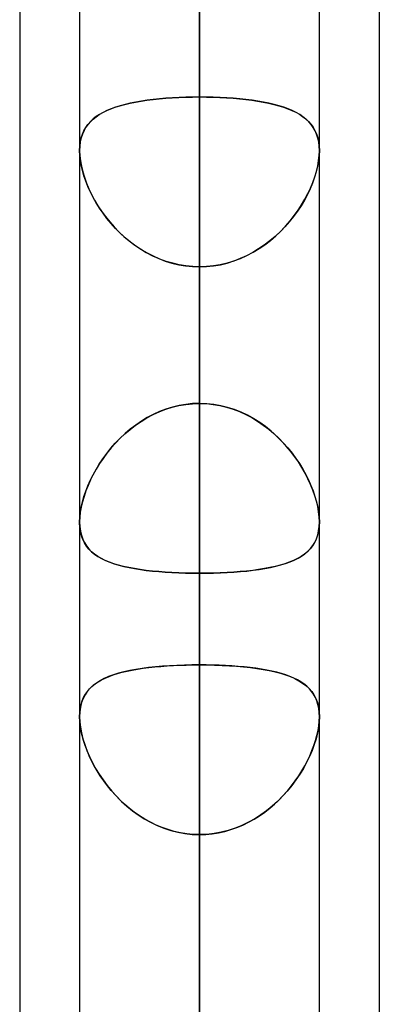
# Model space of a CAD drawing. Header units: millimetres. Extents: x -82 to 97, y -215 to 215.
# Tile 19 of 81: x 41.62 to 44, y -94.58 to -88.08. Entities that reach past the tile are written whole.
import ezdxf

# ---------------------------------------------------------------- set-up
doc = ezdxf.new("R2010")
doc.units = ezdxf.units.MM
doc.layers.add('MAIN-1', color=7, linetype='Continuous')
doc.layers.add('MAIN-2', color=7, linetype='Continuous')

msp = doc.modelspace()

# ---------------------------------------------------------------- linework, layer by layer
at = {"layer": 'MAIN-1'}
for p, q in [((42.0187, 0), (42.0187, -108.7738)), ((43.6038, -108.8839), (43.6038, 0)), ((42.8112, -109.3184), (42.8112, 0)), ((44, -57.1029), (44, -109.5547)), ((41.6225, -57.4771), (41.6225, -108.9024)), ((43.6037, -88.9401), (43.6038, -88.9403)), ((43.6038, -88.9403), (43.6038, -88.9405)), ((43.6038, -88.9405), (43.6038, -88.9406)), ((43.6038, -88.9406), (43.6038, -88.9408)), ((43.6038, -88.9408), (43.6038, -88.9409)), ((43.6038, -88.9409), (43.6038, -88.9411)), ((42.0187, -91.393), (42.0187, -91.3919)), ((42.0187, -91.3941), (42.0187, -91.393)), ((42.0187, -91.3952), (42.0187, -91.3941)), ((42.0187, -91.3963), (42.0187, -91.3952)), ((42.0188, -91.3974), (42.0187, -91.3963)), ((42.0188, -91.3985), (42.0188, -91.3974))]:
    msp.add_line(p, q, dxfattribs=at)
at = {"layer": 'MAIN-2'}
for p, q in [((42.8112, 0), (42.8112, -109.3184)), ((42.8112, 0), (42.8112, -100.4781)), ((42.8112, 0), (42.8112, -91.7312)), ((42.8112, 0), (42.8112, -108.1031)), ((42.8112, 0), (42.8112, -99.3568)), ((42.8112, 0), (42.8112, -90.6097)), ((42.8112, -108.1031), (42.8112, 0)), ((42.8112, -99.3568), (42.8112, 0)), ((42.8112, -90.6097), (42.8112, 0)), ((42.8112, -100.4781), (42.8112, 0)), ((42.8112, -91.7312), (42.8112, 0)), ((42.8112, -95.8925), (42.8112, -71.0851)), ((42.8112, -72.2072), (42.8112, -97.4775)), ((42.8112, -108.2555), (42.8112, -79.8366)), ((42.8112, -80.9584), (42.8112, -109.8405)), ((42.8112, -80.9584), (42.8112, -88.5862)), ((42.8112, -88.5862), (42.8112, -80.9584)), ((42.8112, -90.6097), (42.8112, -82.9832)), ((42.8112, -82.9832), (42.8112, -90.6097)), ((42.8112, -84.7134), (42.8112, -92.3359)), ((42.8112, -92.3359), (42.8112, -84.7134)), ((42.8112, -95.6982), (42.8112, -88.0757)), ((42.8112, -88.0757), (42.8112, -95.6982)), ((42.3881, -88.6199), (42.4253, -88.6134)), ((42.4271, -88.6131), (42.3898, -88.6196)), ((42.4253, -88.6134), (42.464, -88.6076)), ((42.4657, -88.6074), (42.4271, -88.6131)), ((42.464, -88.6076), (42.5041, -88.6026)), ((42.5057, -88.6024), (42.4657, -88.6074)), ((42.5041, -88.6026), (42.5456, -88.5982)), ((42.547, -88.598), (42.5057, -88.6024)), ((42.5456, -88.5982), (42.5881, -88.5945)), ((42.5895, -88.5944), (42.547, -88.598)), ((42.5881, -88.5945), (42.6314, -88.5915)), ((42.6327, -88.5914), (42.5895, -88.5944)), ((42.6314, -88.5915), (42.6755, -88.5891)), ((42.6766, -88.5891), (42.6327, -88.5914)), ((42.6755, -88.5891), (42.7202, -88.5875)), ((42.7211, -88.5875), (42.6766, -88.5891)), ((42.7202, -88.5875), (42.7655, -88.5865)), ((42.766, -88.5865), (42.7211, -88.5875)), ((42.7655, -88.5865), (42.8112, -88.5862)), ((42.8112, -88.5862), (42.766, -88.5865)), ((42.857, -88.5865), (42.8112, -88.5862)), ((42.8112, -88.5862), (42.8565, -88.5865)), ((42.8112, -120.6185), (42.8112, -88.5862)), ((42.8565, -88.5865), (42.9014, -88.5874)), ((42.9024, -88.5875), (42.857, -88.5865)), ((42.9014, -88.5874), (42.9458, -88.5891)), ((42.9471, -88.5891), (42.9024, -88.5875)), ((42.9458, -88.5891), (42.9896, -88.5914)), ((42.9912, -88.5915), (42.9471, -88.5891)), ((42.9896, -88.5914), (43.0328, -88.5944)), ((43.0346, -88.5945), (42.9912, -88.5915)), ((43.0328, -88.5944), (43.0752, -88.598)), ((43.0771, -88.5982), (43.0346, -88.5945)), ((43.0752, -88.598), (43.1165, -88.6023)), ((43.1185, -88.6026), (43.0771, -88.5982)), ((43.1165, -88.6023), (43.1564, -88.6073)), ((43.1586, -88.6076), (43.1185, -88.6026)), ((43.1564, -88.6073), (43.1951, -88.613)), ((43.1974, -88.6134), (43.1586, -88.6076)), ((43.1951, -88.613), (43.2324, -88.6195)), ((43.2346, -88.6199), (43.1974, -88.6134)), ((42.1727, -88.6883), (42.1981, -88.6758)), ((42.1997, -88.6751), (42.1742, -88.6875)), ((42.1981, -88.6758), (42.2254, -88.6643)), ((42.227, -88.6637), (42.1997, -88.6751)), ((42.2254, -88.6643), (42.2545, -88.6537)), ((42.2561, -88.6532), (42.227, -88.6637)), ((42.2545, -88.6537), (42.2855, -88.644)), ((42.287, -88.6436), (42.2561, -88.6532)), ((42.2855, -88.644), (42.3181, -88.6352)), ((42.3196, -88.6348), (42.287, -88.6436)), ((42.3181, -88.6352), (42.3523, -88.6271)), ((42.3539, -88.6268), (42.3196, -88.6348)), ((42.3523, -88.6271), (42.3881, -88.6199)), ((42.3898, -88.6196), (42.3539, -88.6268)), ((43.2324, -88.6195), (43.2682, -88.6267)), ((43.2704, -88.6272), (43.2346, -88.6199)), ((43.2682, -88.6267), (43.3025, -88.6347)), ((43.3046, -88.6352), (43.2704, -88.6272)), ((43.3025, -88.6347), (43.3351, -88.6435)), ((43.3373, -88.6441), (43.3046, -88.6352)), ((43.3351, -88.6435), (43.366, -88.6531)), ((43.3682, -88.6538), (43.3373, -88.6441)), ((43.366, -88.6531), (43.3951, -88.6635)), ((43.3973, -88.6644), (43.3682, -88.6538)), ((43.3951, -88.6635), (43.4224, -88.6749)), ((43.4246, -88.676), (43.3973, -88.6644)), ((43.4224, -88.6749), (43.4478, -88.6873)), ((43.4501, -88.6885), (43.4246, -88.676)), ((42.0909, -88.7479), (42.0746, -88.7663)), ((42.0897, -88.7491), (42.1076, -88.7322)), ((42.109, -88.7309), (42.0909, -88.7479)), ((42.1076, -88.7322), (42.1274, -88.7164)), ((42.1289, -88.7153), (42.109, -88.7309)), ((42.1274, -88.7164), (42.1491, -88.7019)), ((42.1506, -88.7009), (42.1289, -88.7153)), ((42.1491, -88.7019), (42.1727, -88.6883)), ((42.1742, -88.6875), (42.1506, -88.7009)), ((43.4478, -88.6873), (43.4715, -88.7006)), ((43.4737, -88.702), (43.4501, -88.6885)), ((43.4715, -88.7006), (43.4932, -88.715)), ((43.4954, -88.7166), (43.4737, -88.702)), ((43.4932, -88.715), (43.5131, -88.7306)), ((43.5152, -88.7324), (43.4954, -88.7166)), ((43.5131, -88.7306), (43.5313, -88.7475)), ((43.533, -88.7493), (43.5152, -88.7324)), ((43.5313, -88.7475), (43.5476, -88.7659)), ((42.0372, -88.8318), (42.0473, -88.8087)), ((42.0478, -88.8078), (42.0375, -88.8311)), ((42.0473, -88.8087), (42.0595, -88.7873)), ((42.0602, -88.7862), (42.0478, -88.8078)), ((42.0595, -88.7873), (42.0736, -88.7674)), ((42.0746, -88.7663), (42.0602, -88.7862)), ((42.0736, -88.7674), (42.0897, -88.7491)), ((43.5491, -88.7677), (43.533, -88.7493)), ((43.5476, -88.7659), (43.562, -88.7857)), ((43.5632, -88.7876), (43.5491, -88.7677)), ((43.562, -88.7857), (43.5745, -88.8073)), ((43.5753, -88.809), (43.5632, -88.7876)), ((43.5745, -88.8073), (43.5848, -88.8305)), ((43.5854, -88.8321), (43.5753, -88.809)), ((42.0293, -88.8562), (42.0234, -88.8829)), ((42.0234, -88.8832), (42.0292, -88.8566)), ((42.0292, -88.8566), (42.0372, -88.8318)), ((42.0375, -88.8311), (42.0293, -88.8562)), ((43.5848, -88.8305), (43.593, -88.8555)), ((43.5934, -88.857), (43.5854, -88.8321)), ((43.593, -88.8555), (43.5989, -88.8822)), ((43.5992, -88.8836), (43.5934, -88.857)), ((42.0187, -88.9405), (42.0199, -88.9111)), ((42.0199, -88.9112), (42.0187, -88.9411)), ((42.0198, -88.9714), (42.0187, -88.9405)), ((42.0187, -88.9411), (42.02, -88.9735)), ((42.0234, -88.8829), (42.0199, -88.9112)), ((42.0199, -88.9111), (42.0234, -88.8832)), ((43.5989, -88.8822), (43.6025, -88.9104)), ((43.6026, -88.9116), (43.5992, -88.8836)), ((43.6025, -88.9104), (43.6037, -88.9401)), ((43.6025, -88.9731), (43.6038, -88.9411)), ((43.6038, -88.9411), (43.6025, -88.9735)), ((43.6038, -88.9411), (43.6026, -88.9116)), ((42.0233, -89.0037), (42.0198, -88.9714)), ((42.02, -88.9735), (42.0238, -89.0076)), ((42.029, -89.0373), (42.0233, -89.0037)), ((42.0238, -89.0076), (42.0303, -89.0432)), ((43.5987, -89.0076), (43.5922, -89.0432)), ((43.5926, -89.0415), (43.5988, -89.0065)), ((43.6025, -88.9735), (43.5987, -89.0076)), ((43.5988, -89.0065), (43.6025, -88.9731)), ((42.0371, -89.0718), (42.029, -89.0373)), ((42.0303, -89.0432), (42.0391, -89.0796)), ((42.0472, -89.1069), (42.0371, -89.0718)), ((43.5922, -89.0432), (43.5834, -89.0796)), ((43.584, -89.0773), (43.5926, -89.0415)), ((42.0391, -89.0796), (42.0504, -89.1166)), ((42.0595, -89.1423), (42.0472, -89.1069)), ((42.0504, -89.1166), (42.064, -89.1541)), ((43.5721, -89.1166), (43.5585, -89.1541)), ((43.5599, -89.1504), (43.5731, -89.1137)), ((43.5834, -89.0796), (43.5721, -89.1166)), ((43.5731, -89.1137), (43.584, -89.0773)), ((42.0738, -89.178), (42.0595, -89.1423)), ((42.064, -89.1541), (42.0798, -89.1917)), ((42.0901, -89.2137), (42.0738, -89.178)), ((42.0798, -89.1917), (42.0978, -89.2294)), ((43.5427, -89.1917), (43.5247, -89.2294)), ((43.5272, -89.2243), (43.5446, -89.1874)), ((43.5585, -89.1541), (43.5427, -89.1917)), ((43.5446, -89.1874), (43.5599, -89.1504)), ((42.1082, -89.2492), (42.0901, -89.2137)), ((42.0978, -89.2294), (42.1179, -89.2669)), ((42.1282, -89.2845), (42.1082, -89.2492)), ((42.1179, -89.2669), (42.14, -89.3039)), ((43.5046, -89.2669), (43.4824, -89.3039)), ((43.4865, -89.2974), (43.5079, -89.2609)), ((43.5247, -89.2294), (43.5046, -89.2669)), ((43.5079, -89.2609), (43.5272, -89.2243)), ((42.1501, -89.3196), (42.1282, -89.2845)), ((42.14, -89.3039), (42.1641, -89.3404)), ((42.1739, -89.3543), (42.1501, -89.3196)), ((43.4376, -89.3693), (43.463, -89.3336)), ((43.4824, -89.3039), (43.4584, -89.3404)), ((43.463, -89.3336), (43.4865, -89.2974)), ((42.1641, -89.3404), (42.1901, -89.3761)), ((42.1996, -89.3884), (42.1739, -89.3543)), ((42.1901, -89.3761), (42.2179, -89.4109)), ((42.2272, -89.4217), (42.1996, -89.3884)), ((43.4324, -89.3761), (43.4046, -89.4109)), ((43.4101, -89.4043), (43.4376, -89.3693)), ((43.4584, -89.3404), (43.4324, -89.3761)), ((42.2179, -89.4109), (42.2475, -89.4445)), ((42.2566, -89.4541), (42.2272, -89.4217)), ((42.2475, -89.4445), (42.2788, -89.4768)), ((42.2878, -89.4854), (42.2566, -89.4541)), ((43.375, -89.4445), (43.3437, -89.4768)), ((43.3492, -89.4713), (43.3806, -89.4383)), ((43.4046, -89.4109), (43.375, -89.4445)), ((43.3806, -89.4383), (43.4101, -89.4043)), ((42.2788, -89.4768), (42.3118, -89.5076)), ((42.3207, -89.5154), (42.2878, -89.4854)), ((42.3118, -89.5076), (42.3465, -89.5369)), ((42.3552, -89.5438), (42.3207, -89.5154)), ((43.3107, -89.5076), (43.276, -89.5369)), ((43.2808, -89.533), (43.3159, -89.5029)), ((43.3437, -89.4768), (43.3107, -89.5076)), ((43.3159, -89.5029), (43.3492, -89.4713)), ((42.3465, -89.5369), (42.3827, -89.5643)), ((42.3912, -89.5704), (42.3552, -89.5438)), ((42.3827, -89.5643), (42.4204, -89.5899)), ((42.4286, -89.5951), (42.3912, -89.5704)), ((42.4204, -89.5899), (42.4596, -89.6134)), ((43.2021, -89.5899), (43.1629, -89.6134)), ((43.1661, -89.6116), (43.2058, -89.5875)), ((43.2398, -89.5643), (43.2021, -89.5899)), ((43.2058, -89.5875), (43.2441, -89.5613)), ((43.276, -89.5369), (43.2398, -89.5643)), ((43.2441, -89.5613), (43.2808, -89.533)), ((42.4674, -89.6177), (42.4286, -89.5951)), ((42.4596, -89.6134), (42.5002, -89.6346)), ((42.5074, -89.6381), (42.4674, -89.6177)), ((42.5002, -89.6346), (42.5421, -89.6535)), ((42.5487, -89.6561), (42.5074, -89.6381)), ((42.5421, -89.6535), (42.585, -89.6697)), ((42.5909, -89.6717), (42.5487, -89.6561)), ((43.0804, -89.6535), (43.0375, -89.6697)), ((43.039, -89.6691), (43.0826, -89.6525)), ((43.1223, -89.6346), (43.0804, -89.6535)), ((43.0826, -89.6525), (43.125, -89.6333)), ((43.1629, -89.6134), (43.1223, -89.6346)), ((43.125, -89.6333), (43.1661, -89.6116)), ((42.585, -89.6697), (42.629, -89.6832)), ((42.6339, -89.6845), (42.5909, -89.6717)), ((42.629, -89.6832), (42.6739, -89.6939)), ((42.6775, -89.6946), (42.6339, -89.6845)), ((42.6739, -89.6939), (42.7193, -89.7016)), ((42.7217, -89.7019), (42.6775, -89.6946)), ((42.7193, -89.7016), (42.7651, -89.7062)), ((42.7663, -89.7063), (42.7217, -89.7019)), ((42.7651, -89.7062), (42.8112, -89.7078)), ((42.8112, -89.7078), (42.7663, -89.7063)), ((42.8112, -89.7078), (42.8578, -89.7062)), ((42.8574, -89.7062), (42.8112, -89.7078)), ((42.8112, -89.7078), (42.8112, -122.2035)), ((42.8112, -89.7078), (42.8112, -97.3343)), ((42.8112, -97.3343), (42.8112, -89.7078)), ((42.9032, -89.7016), (42.8574, -89.7062)), ((42.8578, -89.7062), (42.9039, -89.7015)), ((42.9486, -89.6939), (42.9032, -89.7016)), ((42.9039, -89.7015), (42.9496, -89.6937)), ((42.9935, -89.6832), (42.9486, -89.6939)), ((42.9496, -89.6937), (42.9946, -89.6829)), ((43.0375, -89.6697), (42.9935, -89.6832)), ((42.9946, -89.6829), (43.039, -89.6691)), ((42.6328, -90.634), (42.5895, -90.6474)), ((42.6314, -90.6344), (42.6754, -90.6237)), ((42.6767, -90.6234), (42.6328, -90.634)), ((42.6754, -90.6237), (42.7202, -90.616)), ((42.7211, -90.6158), (42.6767, -90.6234)), ((42.7202, -90.616), (42.7655, -90.6113)), ((42.766, -90.6112), (42.7211, -90.6158)), ((42.7655, -90.6113), (42.8112, -90.6097)), ((42.8112, -90.6097), (42.766, -90.6112)), ((42.8112, -90.6097), (42.8565, -90.6112)), ((42.8587, -90.6114), (42.8112, -90.6097)), ((42.8565, -90.6112), (42.9014, -90.6158)), ((42.9055, -90.6164), (42.8587, -90.6114)), ((42.9014, -90.6158), (42.9458, -90.6234)), ((42.9518, -90.6247), (42.9055, -90.6164)), ((42.9458, -90.6234), (42.9897, -90.634)), ((42.9974, -90.6361), (42.9518, -90.6247)), ((42.9897, -90.634), (43.033, -90.6474)), ((42.4639, -90.7044), (42.5041, -90.6831)), ((42.5058, -90.6822), (42.4658, -90.7033)), ((42.5041, -90.6831), (42.5455, -90.6642)), ((42.5471, -90.6635), (42.5058, -90.6822)), ((42.5455, -90.6642), (42.588, -90.6479)), ((42.5895, -90.6474), (42.5471, -90.6635)), ((42.588, -90.6479), (42.6314, -90.6344)), ((43.0421, -90.6506), (42.9974, -90.6361)), ((43.033, -90.6474), (43.0754, -90.6635)), ((43.086, -90.668), (43.0421, -90.6506)), ((43.0754, -90.6635), (43.1167, -90.6822)), ((43.1286, -90.6882), (43.086, -90.668)), ((43.1167, -90.6822), (43.1567, -90.7033)), ((43.1698, -90.7109), (43.1286, -90.6882)), ((42.3522, -90.7809), (42.3879, -90.7535)), ((42.3898, -90.7521), (42.354, -90.7794)), ((42.3879, -90.7535), (42.4252, -90.7279)), ((42.4271, -90.7267), (42.3898, -90.7521)), ((42.4252, -90.7279), (42.4639, -90.7044)), ((42.4658, -90.7033), (42.4271, -90.7267)), ((43.1567, -90.7033), (43.1954, -90.7267)), ((43.2094, -90.7359), (43.1698, -90.7109)), ((43.1954, -90.7267), (43.2327, -90.7521)), ((43.2475, -90.763), (43.2094, -90.7359)), ((43.2327, -90.7521), (43.2685, -90.7794)), ((43.284, -90.7922), (43.2475, -90.763)), ((42.2853, -90.8408), (42.3179, -90.8101)), ((42.3197, -90.8085), (42.287, -90.8391)), ((42.3179, -90.8101), (42.3522, -90.7809)), ((42.354, -90.7794), (42.3197, -90.8085)), ((43.2685, -90.7794), (43.3028, -90.8085)), ((43.3188, -90.8231), (43.284, -90.7922)), ((43.3028, -90.8085), (43.3355, -90.8391)), ((43.3518, -90.8556), (43.3188, -90.8231)), ((42.2252, -90.906), (42.2544, -90.8729)), ((42.2561, -90.871), (42.227, -90.9039)), ((42.2544, -90.8729), (42.2853, -90.8408)), ((42.287, -90.8391), (42.2561, -90.871)), ((43.3355, -90.8391), (43.3664, -90.871)), ((43.3829, -90.8893), (43.3518, -90.8556)), ((43.3664, -90.871), (43.3955, -90.9039)), ((43.4121, -90.9242), (43.3829, -90.8893)), ((42.1724, -90.9749), (42.1979, -90.9401)), ((42.1997, -90.9378), (42.1742, -90.9723)), ((42.1979, -90.9401), (42.2252, -90.906)), ((42.227, -90.9039), (42.1997, -90.9378)), ((43.3955, -90.9039), (43.4228, -90.9378)), ((43.4394, -90.9599), (43.4121, -90.9242)), ((43.4228, -90.9378), (43.4483, -90.9723)), ((42.1271, -91.0459), (42.1488, -91.0102)), ((42.1506, -91.0074), (42.1289, -91.0429)), ((42.1488, -91.0102), (42.1724, -90.9749)), ((42.1742, -90.9723), (42.1506, -91.0074)), ((43.4646, -90.9963), (43.4394, -90.9599)), ((43.4483, -90.9723), (43.4719, -91.0074)), ((43.4879, -91.0331), (43.4646, -90.9963)), ((43.4719, -91.0074), (43.4936, -91.0429)), ((42.0895, -91.1176), (42.1073, -91.0817)), ((42.109, -91.0786), (42.0908, -91.1147)), ((42.1073, -91.0817), (42.1271, -91.0459)), ((42.1289, -91.0429), (42.109, -91.0786)), ((43.509, -91.0702), (43.4879, -91.0331)), ((43.4936, -91.0429), (43.5135, -91.0786)), ((43.5281, -91.1073), (43.509, -91.0702)), ((43.5135, -91.0786), (43.5317, -91.1147)), ((42.0593, -91.1895), (42.0734, -91.1536)), ((42.0745, -91.1509), (42.0601, -91.1872)), ((42.0734, -91.1536), (42.0895, -91.1176)), ((42.0908, -91.1147), (42.0745, -91.1509)), ((43.5452, -91.1446), (43.5281, -91.1073)), ((43.5317, -91.1147), (43.548, -91.1509)), ((43.5603, -91.1818), (43.5452, -91.1446)), ((43.548, -91.1509), (43.5624, -91.1872)), ((42.0471, -91.2251), (42.0593, -91.1895)), ((42.0601, -91.1872), (42.0478, -91.2232)), ((43.5733, -91.2188), (43.5603, -91.1818)), ((43.5624, -91.1872), (43.5747, -91.2232)), ((43.5841, -91.2554), (43.5733, -91.2188)), ((42.0291, -91.295), (42.037, -91.2604)), ((42.0374, -91.2588), (42.0293, -91.2939)), ((42.037, -91.2604), (42.0471, -91.2251)), ((42.0478, -91.2232), (42.0374, -91.2588)), ((43.5747, -91.2232), (43.5851, -91.2588)), ((43.5927, -91.2913), (43.5841, -91.2554)), ((43.5851, -91.2588), (43.5932, -91.2939)), ((42.0234, -91.3279), (42.0199, -91.3605)), ((42.0199, -91.361), (42.0233, -91.3287)), ((42.0233, -91.3287), (42.0291, -91.295)), ((42.0293, -91.2939), (42.0234, -91.3279)), ((43.5988, -91.3263), (43.5927, -91.2913)), ((43.5932, -91.2939), (43.5991, -91.3279)), ((43.6026, -91.3599), (43.5988, -91.3263)), ((43.5991, -91.3279), (43.6026, -91.3605)), ((42.0199, -91.3605), (42.0187, -91.3918)), ((42.0187, -91.3919), (42.0199, -91.361)), ((42.0187, -91.3918), (42.02, -91.4227)), ((42.0205, -91.4284), (42.0188, -91.3985)), ((43.6038, -91.3918), (43.6025, -91.4227)), ((43.6025, -91.4223), (43.6037, -91.3919)), ((43.6037, -91.3919), (43.6026, -91.3599)), ((43.6026, -91.3605), (43.6038, -91.3918)), ((42.02, -91.4227), (42.0238, -91.4521)), ((42.0247, -91.4567), (42.0205, -91.4284)), ((42.0238, -91.4521), (42.0303, -91.4797)), ((42.0314, -91.4834), (42.0247, -91.4567)), ((43.584, -91.5037), (43.5926, -91.4784)), ((43.5986, -91.4521), (43.5922, -91.4797)), ((43.5926, -91.4784), (43.5988, -91.4512)), ((43.6025, -91.4227), (43.5986, -91.4521)), ((43.5988, -91.4512), (43.6025, -91.4223)), ((42.0303, -91.4797), (42.0392, -91.5052)), ((42.0404, -91.5081), (42.0314, -91.4834)), ((42.0392, -91.5052), (42.0504, -91.5288)), ((42.0516, -91.531), (42.0404, -91.5081)), ((42.0504, -91.5288), (42.064, -91.5505)), ((42.0651, -91.552), (42.0516, -91.531)), ((43.5721, -91.5288), (43.5585, -91.5505)), ((43.5599, -91.5485), (43.573, -91.5271)), ((43.5833, -91.5052), (43.5721, -91.5288)), ((43.573, -91.5271), (43.584, -91.5037)), ((43.5922, -91.4797), (43.5833, -91.5052)), ((42.064, -91.5505), (42.0798, -91.5704)), ((42.0806, -91.5712), (42.0651, -91.552)), ((42.0798, -91.5704), (42.0978, -91.5886)), ((42.0981, -91.5889), (42.0806, -91.5712)), ((42.0978, -91.5886), (42.1179, -91.6053)), ((42.1176, -91.605), (42.0981, -91.5889)), ((42.1391, -91.6199), (42.1176, -91.605)), ((42.1179, -91.6053), (42.14, -91.6205)), ((43.5046, -91.6053), (43.4825, -91.6205)), ((43.4865, -91.6179), (43.5079, -91.6028)), ((43.5247, -91.5886), (43.5046, -91.6053)), ((43.5079, -91.6028), (43.5272, -91.5863)), ((43.5427, -91.5704), (43.5247, -91.5886)), ((43.5272, -91.5863), (43.5446, -91.5682)), ((43.5585, -91.5505), (43.5427, -91.5704)), ((43.5446, -91.5682), (43.5599, -91.5485)), ((42.1627, -91.6335), (42.1391, -91.6199)), ((42.14, -91.6205), (42.1641, -91.6343)), ((42.1882, -91.646), (42.1627, -91.6335)), ((42.1641, -91.6343), (42.1901, -91.6469)), ((42.2157, -91.6574), (42.1882, -91.646)), ((42.1901, -91.6469), (42.2179, -91.6583)), ((42.2452, -91.6678), (42.2157, -91.6574)), ((42.2179, -91.6583), (42.2475, -91.6686)), ((42.2765, -91.6773), (42.2452, -91.6678)), ((42.2475, -91.6686), (42.2788, -91.6779)), ((43.375, -91.6686), (43.3437, -91.6779)), ((43.3492, -91.6764), (43.3806, -91.6668)), ((43.4046, -91.6583), (43.375, -91.6686)), ((43.3806, -91.6668), (43.4101, -91.6562)), ((43.4324, -91.6469), (43.4046, -91.6583)), ((43.4101, -91.6562), (43.4375, -91.6446)), ((43.4584, -91.6343), (43.4324, -91.6469)), ((43.4375, -91.6446), (43.463, -91.6318)), ((43.4825, -91.6205), (43.4584, -91.6343)), ((43.463, -91.6318), (43.4865, -91.6179)), ((42.3097, -91.6858), (42.2765, -91.6773)), ((42.2788, -91.6779), (42.3118, -91.6863)), ((42.3447, -91.6935), (42.3097, -91.6858)), ((42.3118, -91.6863), (42.3464, -91.6939)), ((42.3812, -91.7004), (42.3447, -91.6935)), ((42.3464, -91.6939), (42.3826, -91.7006)), ((42.4193, -91.7065), (42.3812, -91.7004)), ((42.3826, -91.7006), (42.4203, -91.7066)), ((42.4588, -91.7118), (42.4193, -91.7065)), ((42.4203, -91.7066), (42.4595, -91.7119)), ((42.4996, -91.7164), (42.4588, -91.7118)), ((42.4595, -91.7119), (42.5001, -91.7165)), ((42.5418, -91.7204), (42.4996, -91.7164)), ((42.5001, -91.7165), (42.542, -91.7204)), ((42.5851, -91.7237), (42.5418, -91.7204)), ((42.542, -91.7204), (42.585, -91.7237)), ((42.585, -91.7237), (42.6289, -91.7264)), ((42.6292, -91.7265), (42.5851, -91.7237)), ((42.6289, -91.7264), (42.6738, -91.7285)), ((42.6739, -91.7285), (42.6292, -91.7265)), ((42.6738, -91.7285), (42.7193, -91.73)), ((42.7192, -91.73), (42.6739, -91.7285)), ((42.765, -91.7309), (42.7192, -91.73)), ((42.7193, -91.73), (42.7651, -91.7309)), ((42.8112, -91.7312), (42.765, -91.7309)), ((42.7651, -91.7309), (42.8112, -91.7312)), ((42.8574, -91.7309), (42.8112, -91.7312)), ((42.8112, -91.7312), (42.8578, -91.7309)), ((42.8112, -99.3568), (42.8112, -91.7312)), ((42.8112, -91.7312), (42.8112, -99.3568)), ((42.9032, -91.73), (42.8574, -91.7309)), ((42.8578, -91.7309), (42.904, -91.73)), ((42.9487, -91.7285), (42.9032, -91.73)), ((42.904, -91.73), (42.9496, -91.7285)), ((42.9936, -91.7264), (42.9487, -91.7285)), ((42.9496, -91.7285), (42.9947, -91.7264)), ((43.0375, -91.7237), (42.9936, -91.7264)), ((42.9947, -91.7264), (43.0391, -91.7236)), ((43.0805, -91.7204), (43.0375, -91.7237)), ((43.0391, -91.7236), (43.0827, -91.7202)), ((43.1224, -91.7165), (43.0805, -91.7204)), ((43.0827, -91.7202), (43.1251, -91.7162)), ((43.163, -91.7119), (43.1224, -91.7165)), ((43.1251, -91.7162), (43.1662, -91.7115)), ((43.2022, -91.7066), (43.163, -91.7119)), ((43.1662, -91.7115), (43.2059, -91.7061)), ((43.2399, -91.7006), (43.2022, -91.7066)), ((43.2059, -91.7061), (43.2441, -91.6999)), ((43.2761, -91.6939), (43.2399, -91.7006)), ((43.2441, -91.6999), (43.2808, -91.6929)), ((43.3107, -91.6863), (43.2761, -91.6939)), ((43.2808, -91.6929), (43.3159, -91.6851)), ((43.3437, -91.6779), (43.3107, -91.6863)), ((43.3159, -91.6851), (43.3492, -91.6764)), ((42.27, -92.3932), (42.3008, -92.3848)), ((42.3116, -92.3821), (42.2756, -92.3915)), ((42.3008, -92.3848), (42.3331, -92.3771)), ((42.3497, -92.3737), (42.3116, -92.3821)), ((42.3331, -92.3771), (42.3669, -92.3703)), ((42.3896, -92.3662), (42.3497, -92.3737)), ((42.3669, -92.3703), (42.4021, -92.3641)), ((42.4314, -92.3596), (42.3896, -92.3662)), ((42.4021, -92.3641), (42.4386, -92.3586)), ((42.4747, -92.354), (42.4314, -92.3596)), ((42.4386, -92.3586), (42.4764, -92.3538)), ((42.5197, -92.3491), (42.4747, -92.354)), ((42.4764, -92.3538), (42.5155, -92.3495)), ((42.5155, -92.3495), (42.5556, -92.3459)), ((42.5661, -92.345), (42.5197, -92.3491)), ((42.5556, -92.3459), (42.5967, -92.3428)), ((42.6138, -92.3417), (42.5661, -92.345)), ((42.5967, -92.3428), (42.6384, -92.3403)), ((42.6623, -92.3392), (42.6138, -92.3417)), ((42.6384, -92.3403), (42.6808, -92.3384)), ((42.7114, -92.3374), (42.6623, -92.3392)), ((42.6808, -92.3384), (42.7238, -92.337)), ((42.7611, -92.3363), (42.7114, -92.3374)), ((42.7238, -92.337), (42.7673, -92.3362)), ((42.8112, -92.3359), (42.7611, -92.3363)), ((42.7673, -92.3362), (42.8112, -92.3359)), ((42.8112, -92.3359), (42.8614, -92.3363)), ((42.8112, -95.6982), (42.8112, -92.3359)), ((42.8552, -92.3362), (42.8112, -92.3359)), ((42.8112, -92.3359), (42.8112, -95.6982)), ((42.8987, -92.337), (42.8552, -92.3362)), ((42.8614, -92.3363), (42.9111, -92.3374)), ((42.9417, -92.3384), (42.8987, -92.337)), ((42.9111, -92.3374), (42.9602, -92.3392)), ((42.9841, -92.3403), (42.9417, -92.3384)), ((42.9602, -92.3392), (43.0087, -92.3417)), ((43.0258, -92.3428), (42.9841, -92.3403)), ((43.0087, -92.3417), (43.0564, -92.345)), ((43.0669, -92.3459), (43.0258, -92.3428)), ((43.0564, -92.345), (43.1028, -92.3491)), ((43.107, -92.3495), (43.0669, -92.3459)), ((43.1028, -92.3491), (43.1478, -92.354)), ((43.1461, -92.3538), (43.107, -92.3495)), ((43.1839, -92.3586), (43.1461, -92.3538)), ((43.1478, -92.354), (43.1911, -92.3596)), ((43.2204, -92.3641), (43.1839, -92.3586)), ((43.1911, -92.3596), (43.2329, -92.3662)), ((43.2556, -92.3703), (43.2204, -92.3641)), ((43.2329, -92.3662), (43.2728, -92.3737)), ((43.2894, -92.3771), (43.2556, -92.3703)), ((43.2728, -92.3737), (43.3109, -92.3821)), ((43.3217, -92.3848), (43.2894, -92.3771)), ((43.3109, -92.3821), (43.3469, -92.3915)), ((43.3525, -92.3932), (43.3217, -92.3848)), ((42.1205, -92.4622), (42.141, -92.4482)), ((42.1542, -92.4404), (42.1296, -92.4558)), ((42.141, -92.4482), (42.1633, -92.4353)), ((42.1811, -92.4263), (42.1542, -92.4404)), ((42.1633, -92.4353), (42.1874, -92.4234)), ((42.2103, -92.4136), (42.1811, -92.4263)), ((42.1874, -92.4234), (42.2132, -92.4124)), ((42.2419, -92.402), (42.2103, -92.4136)), ((42.2132, -92.4124), (42.2407, -92.4024)), ((42.2407, -92.4024), (42.27, -92.3932)), ((42.2756, -92.3915), (42.2419, -92.402)), ((43.3469, -92.3915), (43.3806, -92.402)), ((43.3818, -92.4024), (43.3525, -92.3932)), ((43.3806, -92.402), (43.4122, -92.4136)), ((43.4093, -92.4124), (43.3818, -92.4024)), ((43.4351, -92.4234), (43.4093, -92.4124)), ((43.4122, -92.4136), (43.4414, -92.4263)), ((43.4592, -92.4353), (43.4351, -92.4234)), ((43.4414, -92.4263), (43.4683, -92.4404)), ((43.4815, -92.4482), (43.4592, -92.4353)), ((43.4683, -92.4404), (43.4929, -92.4558)), ((43.502, -92.4622), (43.4815, -92.4482)), ((42.0697, -92.5117), (42.0545, -92.5341)), ((42.0566, -92.5305), (42.0699, -92.5114)), ((42.0874, -92.4912), (42.0697, -92.5117)), ((42.0699, -92.5114), (42.085, -92.4937)), ((42.085, -92.4937), (42.1019, -92.4774)), ((42.1074, -92.4726), (42.0874, -92.4912)), ((42.1019, -92.4774), (42.1205, -92.4622)), ((42.1296, -92.4558), (42.1074, -92.4726)), ((43.4929, -92.4558), (43.5151, -92.4726)), ((43.5206, -92.4774), (43.502, -92.4622)), ((43.5151, -92.4726), (43.5351, -92.4912)), ((43.5375, -92.4937), (43.5206, -92.4774)), ((43.5351, -92.4912), (43.5528, -92.5117)), ((43.5526, -92.5114), (43.5375, -92.4937)), ((43.5659, -92.5305), (43.5526, -92.5114)), ((43.5528, -92.5117), (43.568, -92.5341)), ((42.0284, -92.5974), (42.0358, -92.5735)), ((42.0418, -92.5586), (42.0318, -92.5854)), ((42.0358, -92.5735), (42.0452, -92.5512)), ((42.0545, -92.5341), (42.0418, -92.5586)), ((42.0452, -92.5512), (42.0566, -92.5305)), ((43.5773, -92.5512), (43.5659, -92.5305)), ((43.568, -92.5341), (43.5807, -92.5586)), ((43.5867, -92.5735), (43.5773, -92.5512)), ((43.5807, -92.5586), (43.5907, -92.5854)), ((43.5941, -92.5974), (43.5867, -92.5735)), ((42.0202, -92.6453), (42.0187, -92.6781)), ((42.0198, -92.6499), (42.023, -92.623)), ((42.0245, -92.6144), (42.0202, -92.6453)), ((42.023, -92.623), (42.0284, -92.5974)), ((42.0318, -92.5854), (42.0245, -92.6144)), ((43.5907, -92.5854), (43.598, -92.6144)), ((43.5995, -92.623), (43.5941, -92.5974)), ((43.598, -92.6144), (43.6023, -92.6453)), ((43.6027, -92.6499), (43.5995, -92.623)), ((43.6023, -92.6453), (43.6038, -92.6781)), ((42.0187, -92.6782), (42.0198, -92.6499)), ((42.0187, -92.6781), (42.0201, -92.7121)), ((42.0197, -92.7073), (42.0187, -92.6782)), ((42.0228, -92.7376), (42.0197, -92.7073)), ((42.0201, -92.7121), (42.0243, -92.7479)), ((43.6024, -92.7121), (43.5982, -92.7479)), ((43.5997, -92.7376), (43.6028, -92.7073)), ((43.6038, -92.6781), (43.6024, -92.7121)), ((43.6038, -92.6782), (43.6027, -92.6499)), ((43.6028, -92.7073), (43.6038, -92.6782)), ((42.0279, -92.7692), (42.0228, -92.7376)), ((42.0243, -92.7479), (42.0312, -92.7852)), ((42.035, -92.8017), (42.0279, -92.7692)), ((43.5875, -92.8017), (43.5946, -92.7692)), ((43.5982, -92.7479), (43.5913, -92.7852)), ((43.5946, -92.7692), (43.5997, -92.7376)), ((42.0312, -92.7852), (42.0408, -92.8234)), ((42.0441, -92.8348), (42.035, -92.8017)), ((42.0408, -92.8234), (42.0529, -92.8622)), ((42.0549, -92.8682), (42.0441, -92.8348)), ((43.5676, -92.8682), (43.5784, -92.8348)), ((43.5817, -92.8234), (43.5696, -92.8622)), ((43.5784, -92.8348), (43.5875, -92.8017)), ((43.5913, -92.7852), (43.5817, -92.8234)), ((42.0529, -92.8622), (42.0674, -92.9014)), ((42.0676, -92.9019), (42.0549, -92.8682)), ((42.0674, -92.9014), (42.0843, -92.9408)), ((42.082, -92.9357), (42.0676, -92.9019)), ((43.5551, -92.9014), (43.5382, -92.9408)), ((43.5406, -92.9357), (43.5549, -92.9019)), ((43.5549, -92.9019), (43.5676, -92.8682)), ((43.5696, -92.8622), (43.5551, -92.9014)), ((42.098, -92.9694), (42.082, -92.9357)), ((42.0843, -92.9408), (42.1035, -92.9802)), ((42.1155, -93.0029), (42.098, -92.9694)), ((43.507, -93.0029), (43.5245, -92.9694)), ((43.5382, -92.9408), (43.5191, -92.9802)), ((43.5245, -92.9694), (43.5406, -92.9357)), ((42.1035, -92.9802), (42.1248, -93.0193)), ((42.1347, -93.0362), (42.1155, -93.0029)), ((42.1248, -93.0193), (42.1483, -93.058)), ((42.1556, -93.0692), (42.1347, -93.0362)), ((43.4669, -93.0692), (43.4878, -93.0362)), ((43.4977, -93.0193), (43.4742, -93.058)), ((43.4878, -93.0362), (43.507, -93.0029)), ((43.5191, -92.9802), (43.4977, -93.0193)), ((42.1483, -93.058), (42.1739, -93.096)), ((42.1781, -93.1019), (42.1556, -93.0692)), ((42.1739, -93.096), (42.2015, -93.1332)), ((42.2022, -93.1341), (42.1781, -93.1019)), ((43.4203, -93.1341), (43.4444, -93.1019)), ((43.4486, -93.096), (43.421, -93.1332)), ((43.4444, -93.1019), (43.4669, -93.0692)), ((43.4742, -93.058), (43.4486, -93.096)), ((42.2015, -93.1332), (42.231, -93.1693)), ((42.2279, -93.1657), (42.2022, -93.1341)), ((42.2552, -93.1964), (42.2279, -93.1657)), ((42.231, -93.1693), (42.2624, -93.204)), ((43.3915, -93.1693), (43.3601, -93.204)), ((43.3673, -93.1964), (43.3946, -93.1657)), ((43.421, -93.1332), (43.3915, -93.1693)), ((43.3946, -93.1657), (43.4203, -93.1341)), ((42.2841, -93.2262), (42.2552, -93.1964)), ((42.2624, -93.204), (42.2956, -93.2373)), ((42.3145, -93.2548), (42.2841, -93.2262)), ((43.308, -93.2548), (43.3384, -93.2262)), ((43.3601, -93.204), (43.3269, -93.2373)), ((43.3384, -93.2262), (43.3673, -93.1964)), ((42.2956, -93.2373), (42.3307, -93.269)), ((42.3464, -93.2822), (42.3145, -93.2548)), ((42.3307, -93.269), (42.3675, -93.2989)), ((42.3796, -93.308), (42.3464, -93.2822)), ((42.3675, -93.2989), (42.406, -93.3268)), ((43.255, -93.2989), (43.2165, -93.3268)), ((43.2429, -93.308), (43.2761, -93.2822)), ((43.2918, -93.269), (43.255, -93.2989)), ((43.2761, -93.2822), (43.308, -93.2548)), ((43.3269, -93.2373), (43.2918, -93.269)), ((42.4141, -93.3322), (42.3796, -93.308)), ((42.406, -93.3268), (42.4461, -93.3525)), ((42.4498, -93.3547), (42.4141, -93.3322)), ((42.4461, -93.3525), (42.4878, -93.3758)), ((42.4867, -93.3752), (42.4498, -93.3547)), ((43.1764, -93.3525), (43.1347, -93.3758)), ((43.1358, -93.3752), (43.1727, -93.3547)), ((43.1727, -93.3547), (43.2084, -93.3322)), ((43.2165, -93.3268), (43.1764, -93.3525)), ((43.2084, -93.3322), (43.2429, -93.308)), ((42.5247, -93.3937), (42.4867, -93.3752)), ((42.4878, -93.3758), (42.531, -93.3966)), ((42.5638, -93.4101), (42.5247, -93.3937)), ((42.531, -93.3966), (42.5755, -93.4145)), ((42.6037, -93.4242), (42.5638, -93.4101)), ((42.5755, -93.4145), (42.6211, -93.4295)), ((42.6443, -93.4358), (42.6037, -93.4242)), ((42.6211, -93.4295), (42.6678, -93.4414)), ((43.0014, -93.4295), (42.9547, -93.4414)), ((42.9782, -93.4358), (43.0188, -93.4242)), ((43.047, -93.4145), (43.0014, -93.4295)), ((43.0188, -93.4242), (43.0587, -93.4101)), ((43.0915, -93.3966), (43.047, -93.4145)), ((43.0587, -93.4101), (43.0978, -93.3937)), ((43.1347, -93.3758), (43.0915, -93.3966)), ((43.0978, -93.3937), (43.1358, -93.3752)), ((42.6854, -93.445), (42.6443, -93.4358)), ((42.6678, -93.4414), (42.7152, -93.45)), ((42.7269, -93.4515), (42.6854, -93.445)), ((42.7152, -93.45), (42.7631, -93.4551)), ((42.7689, -93.4555), (42.7269, -93.4515)), ((42.7631, -93.4551), (42.8112, -93.4569)), ((42.8112, -93.4569), (42.7689, -93.4555)), ((42.8594, -93.4551), (42.8112, -93.4569)), ((42.8112, -93.4569), (42.8536, -93.4555)), ((42.8112, -93.4569), (42.8112, -96.8192)), ((42.8112, -93.4569), (42.8112, -101.0792)), ((42.8112, -96.8192), (42.8112, -93.4569)), ((42.8112, -101.0792), (42.8112, -93.4569)), ((42.8536, -93.4555), (42.8956, -93.4515)), ((42.9073, -93.45), (42.8594, -93.4551)), ((42.8956, -93.4515), (42.9371, -93.445)), ((42.9547, -93.4414), (42.9073, -93.45)), ((42.9371, -93.445), (42.9782, -93.4358))]:
    msp.add_line(p, q, dxfattribs=at)

doc.saveas('drawing.dxf')
